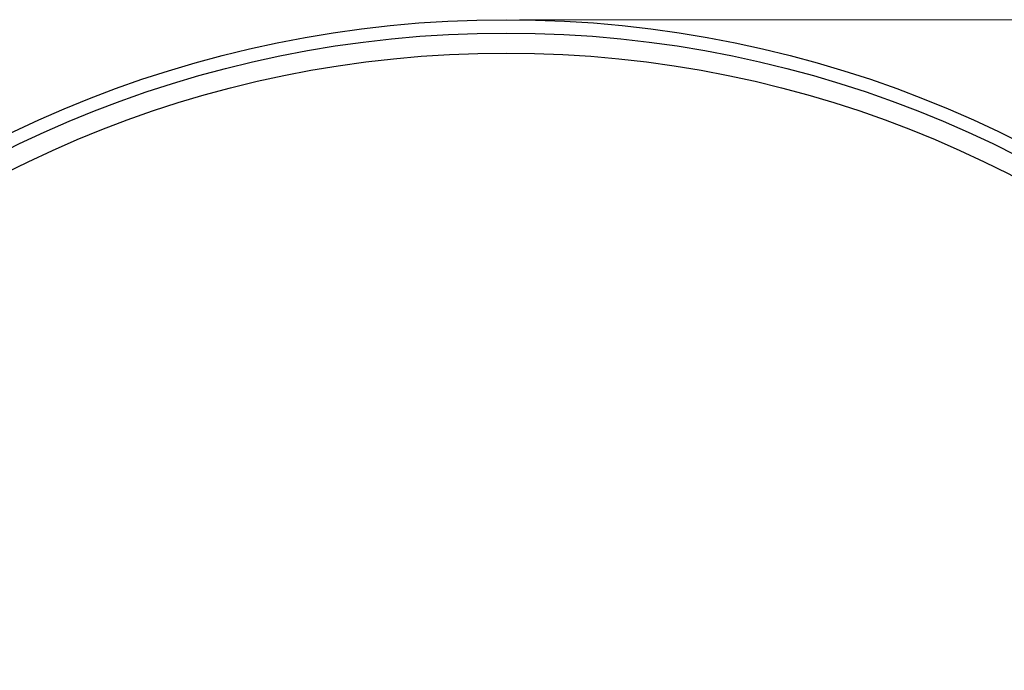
# Model space of a CAD drawing. Header units: millimetres. Extents: x 570 to 981, y 326 to 757.
# Tile 70 of 71: x 618 to 692, y 708 to 757. Entities that reach past the tile are written whole.
import ezdxf

# ---------------------------------------------------------------- set-up
doc = ezdxf.new("R2010")
doc.units = ezdxf.units.MM
doc.styles.add('SLDTEXTSTYLE0', font='TXT', dxfattribs={"width": 0.75})
doc.dimstyles.new('SLDDIMSTYLE1', dxfattribs={"dimtxt": 3.5, "dimasz": 3.556, "dimexe": 0, "dimexo": 0.0625, "dimgap": 0.875, "dimtad": 1, "dimdec": 0, "dimlfac": 2, "dimrnd": 1e-09, "dimzin": 12, "dimdsep": 46, "dimtxsty": 'SLDTEXTSTYLE0', "dimblk1": 'CLOSED', "dimblk2": 'CLOSED', "dimsah": 1, "dimcen": 0.09, "dimadec": 0, "dimazin": 3, "dimtfac": 1, "dimtdec": 0, "dimtofl": 0, "dimtmove": 0, "dimatfit": 3, "dimldrblk": 'CLOSED', "dimfxl": 0, "dimfrac": 2, "dimtolj": 1, "dimtzin": 12, "dimarcsym": 0})

# ---------------------------------------------------------------- blocks, each defined once
blk = doc.blocks.new('_Closed')
at = {"color": 0, "linetype": 'ByBlock', "lineweight": -2}
for p, q in [((-1, 0.166667), (0, 0)), ((-1, 0.166667), (-1, -0.166667)), ((0, 0), (-1, -0.166667)), ((0, 0), (-1, 0))]:
    blk.add_line(p, q, dxfattribs=at)
blk = doc.blocks.new('_D_1')
at = {"color": 7, "linetype": 'Continuous', "lineweight": 0}
for p, q in [((655.802, 756.901), (779.777, 756.901)), ((778.777, 756.901), (778.777, 586.901)), ((655.802, 586.901), (779.777, 586.901))]:
    blk.add_line(p, q, dxfattribs=at)
at = {"color": 7, "linetype": 'Continuous', "lineweight": 18, "xscale": 3.556, "yscale": 3.556}
for p, rotation in [((778.777, 756.901, 75.064), 90.0000000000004), ((778.777, 586.901, 75.064), 270.0000000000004)]:
    blk.add_blockref('_Closed', p, dxfattribs=dict(at, rotation=rotation))
at = {"color": 7, "linetype": 'Continuous', "lineweight": 18, "char_height": 3.5, "attachment_point": 1, "rotation": 90, "style": 'SLDTEXTSTYLE0'}
for s, insert in [('340', (774.212, 677.451)), ('%%c', (774.265, 672.172))]:
    blk.add_mtext(s, dxfattribs=dict(at, insert=insert))

msp = doc.modelspace()

# ---------------------------------------------------------------- linework, layer by layer
at = {"color": 7, "linetype": 'Continuous', "lineweight": 25}
for radius in [85, 84, 82.5]:
    msp.add_circle((654.802, 671.901), radius, dxfattribs=at)

# ---------------------------------------------------------------- dimensions: what is measured, and where the dimension line sits
at = {"color": 7, "linetype": 'Continuous', "lineweight": 18}
dim = msp.add_linear_dim(base=(778.777, 586.901), p1=(654.802, 756.901), p2=(654.802, 586.901), angle=90, text='%%c<>', dimstyle='SLDDIMSTYLE1', dxfattribs=at)
dim.commit()
dim.dimension.update_dxf_attribs({"geometry": '_D_1', "text_midpoint": (778.777, 678.691), "dimtype": 160})

doc.saveas('drawing.dxf')
